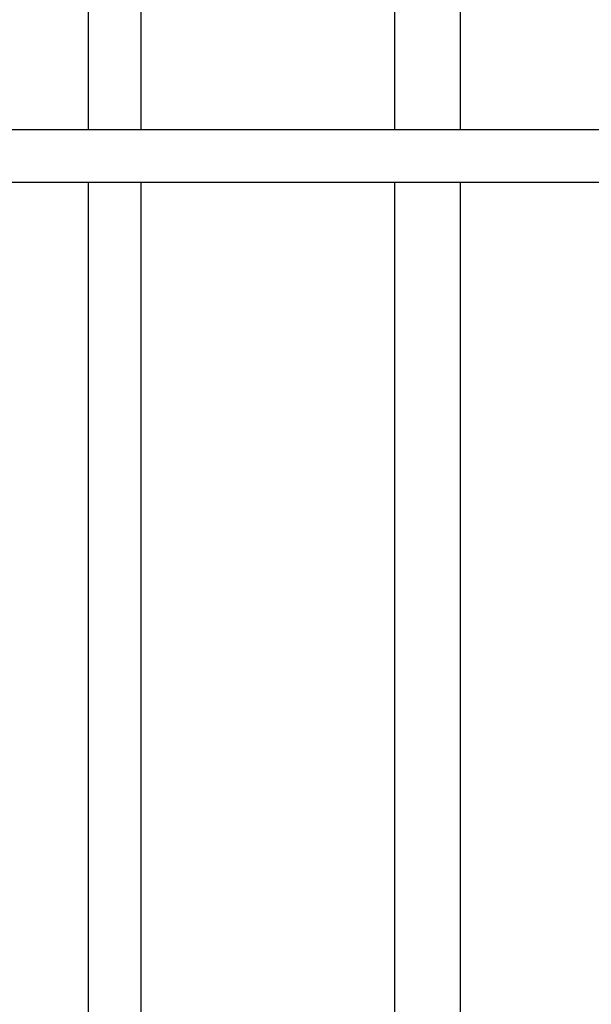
# Model space of a CAD drawing. Header units: inches. Extents: x 18 to 846, y -67 to 561.
# Tile 82 of 256: x 85 to 94, y 149 to 165. Entities that reach past the tile are written whole.
import ezdxf

# ---------------------------------------------------------------- set-up
doc = ezdxf.new("R2010")
doc.units = ezdxf.units.IN
doc.header["$LTSCALE"] = 24
doc.header["$MEASUREMENT"] = 0
doc.layers.add('Dimension (ANSI)', color=7, linetype='Continuous', lineweight=25)
doc.layers.add('Visible (ANSI)', color=7, linetype='Continuous', lineweight=30)
doc.styles.add('Note Text (ANSI)', font='tahoma.ttf')
doc.dimstyles.new('SB Fraction-16 (ANSI)', dxfattribs={"dimscale": 24, "dimtxt": 0.125, "dimasz": 0.098425, "dimexe": 0.125, "dimexo": 0.0625, "dimgap": 0.031496, "dimtad": 0, "dimtih": 1, "dimtoh": 1, "dimdec": 4, "dimrnd": 1e-08, "dimzin": 0, "dimdsep": 46, "dimlunit": 5, "dimtxsty": 'Note Text (ANSI)', "dimcen": 0.09, "dimdle": 0.393701, "dimclrd": 256, "dimclre": 256, "dimclrt": 256, "dimadec": 0, "dimazin": 3, "dimtfac": 0.96, "dimtofl": 0, "dimtmove": 0, "dimatfit": 3, "dimfxl": 1, "dimfrac": 2, "dimtolj": 1, "dimtzin": 12, "dimlwd": -1, "dimlwe": -1, "dimarcsym": 0})

# ---------------------------------------------------------------- blocks, each defined once
blk = doc.blocks.new('*D15')
at = {"layer": 'Defpoints', "color": 0, "transparency": 16777216}
for p in [(115.819, 378.668), (40.586, 88.956), (79.694, 88.956)]:
    blk.add_point(p, dxfattribs=at)
at = {"layer": 'Dimension (ANSI)', "transparency": 16777216}
for p, q in [((114.319, 378.668), (37.586, 378.668)), ((40.586, 376.306), (40.586, 240.462)), ((40.586, 91.318), (40.586, 235.162)), ((78.194, 88.956), (37.586, 88.956))]:
    blk.add_line(p, q, dxfattribs=at)
for points in [[(40.193, 376.306), (40.98, 376.306), (40.586, 378.668)], [(40.193, 91.318), (40.98, 91.318), (40.586, 88.956)]]:
    blk.add_solid(points, dxfattribs=at)
at = {"layer": 'Dimension (ANSI)', "transparency": 16777216, "insert": (31.446, 239.706), "char_height": 3, "attachment_point": 1, "style": 'Note Text (ANSI)'}
blk.add_mtext('\\A1;289 11/16', dxfattribs=at)

msp = doc.modelspace()

# ---------------------------------------------------------------- linework, layer by layer
at = {"layer": 'Visible (ANSI)'}
for p, q in [((90.98986, 208.57621), (90.98986, 163.2384)), ((92.03986, 208.57621), (92.03986, 163.2384)), ((86.09486, 207.87121), (86.09486, 163.2384)), ((86.93486, 207.87121), (86.93486, 163.2384)), ((95.38986, 163.2384), (72.30736, 163.2384)), ((95.38986, 162.3984), (72.30736, 162.3984)), ((86.09486, 162.3984), (86.09486, 146.41877)), ((86.93486, 162.3984), (86.93486, 146.41877)), ((90.98986, 162.3984), (90.98986, 147.21227)), ((92.03986, 162.3984), (92.03986, 147.21227))]:
    msp.add_line(p, q, dxfattribs=at)

# ---------------------------------------------------------------- dimensions: what is measured, and where the dimension line sits
at = {"layer": 'Dimension (ANSI)'}
dim = msp.add_linear_dim(base=(40.58635, 88.95616), p1=(115.81912, 378.66786), p2=(79.69412, 88.95616), angle=270, dimstyle='SB Fraction-16 (ANSI)', override={"dimgap": 0.031496, "dimdec": 4, "dimtol": 0, "dimlim": 0, "dimtp": 0, "dimtm": 0, "dimtdec": 2, "dimatfit": 1}, dxfattribs=at)
dim.commit()
dim.dimension.update_dxf_attribs({"geometry": '*D15', "text_midpoint": (40.58635, 237.81201), "dimtype": 160})

doc.saveas('drawing.dxf')
